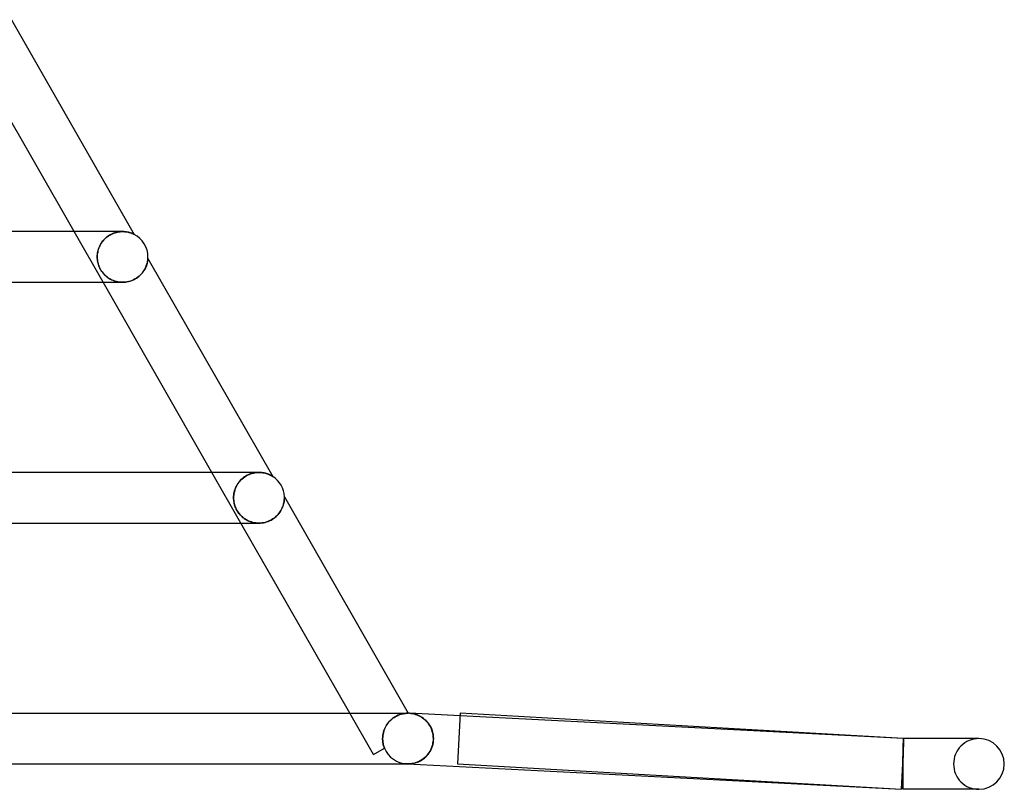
# Model space of a CAD drawing. Header units: millimetres. Extents: x -660 to 660, y -2 to 380.
# Tile 101 of 103: x 582 to 660, y -2 to 59. Entities that reach past the tile are written whole.
import ezdxf

# ---------------------------------------------------------------- set-up
doc = ezdxf.new("R2010")
doc.units = ezdxf.units.MM
doc.layers.add('HIDDEN', color=7, linetype='Continuous')
doc.layers.add('THICK', color=7, linetype='Continuous')

msp = doc.modelspace()

# ---------------------------------------------------------------- linework, layer by layer
at = {"layer": 'HIDDEN'}
for p, q in [((588.967, 38), (586.68, 42)), ((589.984, 41.933), (589.878, 41.902)), ((589.905, 41.91), (590.008, 41.939)), ((590.091, 41.958), (589.984, 41.933)), ((590.008, 41.939), (590.11, 41.962)), ((590.196, 41.977), (590.091, 41.958)), ((590.11, 41.962), (590.211, 41.979)), ((590.299, 41.99), (590.196, 41.977)), ((590.211, 41.979), (590.31, 41.991)), ((590.401, 41.998), (590.299, 41.99)), ((590.31, 41.991), (590.407, 41.998)), ((590.5, 42), (590.401, 41.998)), ((590.407, 41.998), (590.501, 42)), ((590.602, 41.997), (590.5, 42)), ((590.7, 41.99), (590.602, 41.997)), ((590.792, 41.978), (590.7, 41.99)), ((590.88, 41.963), (590.792, 41.978)), ((590.962, 41.946), (590.88, 41.963)), ((591.039, 41.926), (590.962, 41.946)), ((591.109, 41.905), (591.039, 41.926)), ((588.806, 41.068), (588.872, 41.167)), ((588.87, 41.164), (588.808, 41.072)), ((588.938, 41.253), (588.87, 41.164)), ((588.872, 41.167), (588.945, 41.262)), ((589.012, 41.34), (588.938, 41.253)), ((588.945, 41.262), (589.024, 41.353)), ((589.091, 41.423), (589.012, 41.34)), ((589.024, 41.353), (589.108, 41.44)), ((589.176, 41.502), (589.091, 41.423)), ((589.108, 41.44), (589.198, 41.521)), ((589.266, 41.577), (589.176, 41.502)), ((589.198, 41.521), (589.292, 41.596)), ((589.361, 41.646), (589.266, 41.577)), ((589.292, 41.596), (589.389, 41.666)), ((589.459, 41.71), (589.361, 41.646)), ((589.389, 41.666), (589.49, 41.728)), ((589.561, 41.768), (589.459, 41.71)), ((589.49, 41.728), (589.592, 41.784)), ((589.665, 41.819), (589.561, 41.768)), ((589.592, 41.784), (589.696, 41.833)), ((589.771, 41.863), (589.665, 41.819)), ((589.696, 41.833), (589.8, 41.875)), ((589.878, 41.902), (589.771, 41.863)), ((589.8, 41.875), (589.905, 41.91)), ((591.174, 41.883), (591.109, 41.905)), ((591.232, 41.861), (591.174, 41.883)), ((591.284, 41.84), (591.232, 41.861)), ((591.328, 41.821), (591.284, 41.84)), ((591.363, 41.804), (591.328, 41.821)), ((591.388, 41.792), (591.363, 41.804)), ((591.404, 41.784), (591.388, 41.792)), ((591.412, 41.78), (591.404, 41.784)), ((591.414, 41.779), (591.412, 41.78)), ((588.536, 40.388), (588.519, 40.29)), ((588.524, 40.324), (588.545, 40.433)), ((588.558, 40.488), (588.536, 40.388)), ((588.545, 40.433), (588.572, 40.541)), ((588.586, 40.587), (588.558, 40.488)), ((588.572, 40.541), (588.606, 40.649)), ((588.619, 40.686), (588.586, 40.587)), ((588.606, 40.649), (588.646, 40.756)), ((588.657, 40.784), (588.619, 40.686)), ((588.646, 40.756), (588.693, 40.862)), ((588.702, 40.881), (588.657, 40.784)), ((588.693, 40.862), (588.746, 40.967)), ((588.752, 40.977), (588.702, 40.881)), ((588.746, 40.967), (588.806, 41.068)), ((588.808, 41.072), (588.752, 40.977)), ((588.498, 40), (588.501, 40.107)), ((588.5, 40.095), (588.498, 40)), ((588.501, 39.898), (588.498, 40)), ((588.498, 40), (588.502, 39.884)), ((588.507, 40.192), (588.5, 40.095)), ((588.501, 40.107), (588.51, 40.215)), ((588.509, 39.797), (588.501, 39.898)), ((588.502, 39.884), (588.512, 39.77)), ((588.519, 40.29), (588.507, 40.192)), ((588.522, 39.697), (588.509, 39.797)), ((588.51, 40.215), (588.524, 40.324)), ((588.512, 39.77), (588.528, 39.659)), ((588.54, 39.598), (588.522, 39.697)), ((588.528, 39.659), (588.55, 39.55)), ((588.562, 39.5), (588.54, 39.598)), ((592.451, 39.565), (592.464, 39.624)), ((592.464, 39.624), (592.474, 39.678)), ((592.474, 39.678), (592.481, 39.728)), ((592.481, 39.728), (592.487, 39.771)), ((592.487, 39.771), (592.491, 39.808)), ((592.491, 39.808), (592.493, 39.838)), ((592.493, 39.838), (592.495, 39.86)), ((592.495, 39.86), (592.496, 39.875)), ((592.496, 39.875), (592.497, 39.883)), ((592.497, 39.883), (592.497, 39.886)), ((588.55, 39.55), (588.579, 39.441)), ((588.59, 39.403), (588.562, 39.5)), ((588.579, 39.441), (588.614, 39.332)), ((588.623, 39.307), (588.59, 39.403)), ((588.614, 39.332), (588.656, 39.223)), ((588.661, 39.212), (588.623, 39.307)), ((588.656, 39.223), (588.704, 39.117)), ((588.704, 39.118), (588.661, 39.212)), ((588.753, 39.024), (588.704, 39.118)), ((588.704, 39.117), (588.759, 39.014)), ((588.808, 38.932), (588.753, 39.024)), ((588.759, 39.014), (588.819, 38.915)), ((588.867, 38.844), (588.808, 38.932)), ((588.819, 38.915), (588.884, 38.82)), ((588.931, 38.759), (588.867, 38.844)), ((588.884, 38.82), (588.953, 38.732)), ((592.063, 38.755), (592.121, 38.832)), ((592.121, 38.832), (592.175, 38.91)), ((592.175, 38.91), (592.223, 38.988)), ((592.223, 38.988), (592.266, 39.065)), ((592.266, 39.065), (592.305, 39.142)), ((592.305, 39.142), (592.339, 39.218)), ((592.339, 39.218), (592.369, 39.292)), ((592.369, 39.292), (592.395, 39.365)), ((592.395, 39.365), (592.417, 39.434)), ((592.417, 39.434), (592.436, 39.501)), ((592.436, 39.501), (592.451, 39.565)), ((588.998, 38.678), (588.931, 38.759)), ((588.953, 38.732), (589.025, 38.648)), ((589.069, 38.602), (588.998, 38.678)), ((589.025, 38.648), (589.1, 38.57)), ((589.143, 38.53), (589.069, 38.602)), ((589.1, 38.57), (589.178, 38.498)), ((589.221, 38.461), (589.143, 38.53)), ((589.178, 38.498), (589.258, 38.432)), ((589.304, 38.396), (589.221, 38.461)), ((589.258, 38.432), (589.341, 38.369)), ((589.391, 38.334), (589.304, 38.396)), ((589.341, 38.369), (589.43, 38.31)), ((589.483, 38.277), (589.391, 38.334)), ((589.43, 38.31), (589.522, 38.255)), ((589.58, 38.223), (589.483, 38.277)), ((589.522, 38.255), (589.618, 38.204)), ((589.681, 38.175), (589.58, 38.223)), ((589.618, 38.204), (589.719, 38.158)), ((589.786, 38.131), (589.681, 38.175)), ((589.719, 38.158), (589.823, 38.117)), ((589.896, 38.093), (589.786, 38.131)), ((589.823, 38.117), (589.93, 38.082)), ((590.008, 38.061), (589.896, 38.093)), ((589.93, 38.082), (590.039, 38.053)), ((590.124, 38.035), (590.008, 38.061)), ((590.039, 38.053), (590.151, 38.03)), ((590.243, 38.016), (590.124, 38.035)), ((590.151, 38.03), (590.265, 38.014)), ((590.728, 38.013), (590.844, 38.03)), ((590.844, 38.03), (590.959, 38.054)), ((590.959, 38.054), (591.073, 38.085)), ((591.073, 38.085), (591.185, 38.122)), ((591.185, 38.122), (591.293, 38.166)), ((591.293, 38.166), (591.399, 38.215)), ((591.399, 38.215), (591.5, 38.27)), ((591.5, 38.27), (591.596, 38.329)), ((591.596, 38.329), (591.688, 38.393)), ((591.688, 38.393), (591.774, 38.461)), ((591.774, 38.461), (591.855, 38.531)), ((591.855, 38.531), (591.93, 38.604)), ((591.93, 38.604), (591.999, 38.679)), ((591.999, 38.679), (592.063, 38.755)), ((590.364, 38.004), (590.243, 38.016)), ((590.265, 38.014), (590.38, 38.003)), ((590.488, 38), (590.364, 38.004)), ((590.38, 38.003), (590.497, 38)), ((590.496, 38), (590.497, 38)), ((590.497, 38), (590.612, 38.003)), ((590.612, 38.003), (590.728, 38.013)), ((599.832, 19), (597.544, 23)), ((600.01, 22.572), (599.914, 22.491)), ((599.924, 22.5), (600.025, 22.583)), ((600.112, 22.647), (600.01, 22.572)), ((600.025, 22.583), (600.13, 22.659)), ((600.219, 22.716), (600.112, 22.647)), ((600.13, 22.659), (600.24, 22.728)), ((600.33, 22.778), (600.219, 22.716)), ((600.24, 22.728), (600.352, 22.789)), ((600.444, 22.832), (600.33, 22.778)), ((600.352, 22.789), (600.466, 22.841)), ((600.56, 22.878), (600.444, 22.832)), ((600.466, 22.841), (600.581, 22.886)), ((600.677, 22.917), (600.56, 22.878)), ((600.581, 22.886), (600.696, 22.923)), ((600.794, 22.948), (600.677, 22.917)), ((600.696, 22.923), (600.81, 22.952)), ((600.911, 22.971), (600.794, 22.948)), ((600.81, 22.952), (600.924, 22.974)), ((601.026, 22.988), (600.911, 22.971)), ((600.924, 22.974), (601.036, 22.989)), ((601.14, 22.997), (601.026, 22.988)), ((601.036, 22.989), (601.145, 22.997)), ((601.251, 23), (601.14, 22.997)), ((601.145, 22.997), (601.251, 23)), ((601.362, 22.997), (601.251, 23)), ((601.469, 22.988), (601.362, 22.997)), ((601.57, 22.974), (601.469, 22.988)), ((601.667, 22.956), (601.57, 22.974)), ((601.759, 22.934), (601.667, 22.956)), ((601.845, 22.909), (601.759, 22.934)), ((601.925, 22.882), (601.845, 22.909)), ((601.999, 22.854), (601.925, 22.882)), ((602.067, 22.825), (601.999, 22.854)), ((602.128, 22.797), (602.067, 22.825)), ((602.182, 22.769), (602.128, 22.797)), ((602.229, 22.744), (602.182, 22.769)), ((602.267, 22.722), (602.229, 22.744)), ((602.295, 22.705), (602.267, 22.722)), ((602.315, 22.693), (602.295, 22.705)), ((602.327, 22.685), (602.315, 22.693)), ((602.333, 22.681), (602.327, 22.685)), ((602.335, 22.68), (602.333, 22.681)), ((599.363, 21.671), (599.408, 21.784)), ((599.423, 21.82), (599.38, 21.716)), ((599.408, 21.784), (599.459, 21.896)), ((599.473, 21.923), (599.423, 21.82)), ((599.459, 21.896), (599.519, 22.006)), ((599.529, 22.024), (599.473, 21.923)), ((599.519, 22.006), (599.585, 22.113)), ((599.593, 22.124), (599.529, 22.024)), ((599.585, 22.113), (599.659, 22.216)), ((599.663, 22.221), (599.593, 22.124)), ((599.659, 22.216), (599.741, 22.316)), ((599.74, 22.315), (599.663, 22.221)), ((599.823, 22.405), (599.74, 22.315)), ((599.741, 22.316), (599.829, 22.411)), ((599.914, 22.491), (599.823, 22.405)), ((599.829, 22.411), (599.924, 22.5)), ((599.249, 21), (599.251, 21.109)), ((599.251, 21.098), (599.249, 21)), ((599.251, 20.906), (599.249, 21)), ((599.249, 21), (599.252, 20.891)), ((599.251, 21.109), (599.26, 21.219)), ((599.258, 21.198), (599.251, 21.098)), ((599.271, 21.299), (599.258, 21.198)), ((599.26, 21.219), (599.276, 21.331)), ((599.289, 21.402), (599.271, 21.299)), ((599.276, 21.331), (599.298, 21.444)), ((599.313, 21.506), (599.289, 21.402)), ((599.298, 21.444), (599.327, 21.557)), ((599.343, 21.611), (599.313, 21.506)), ((599.327, 21.557), (599.363, 21.671)), ((599.38, 21.716), (599.343, 21.611)), ((603.248, 21.081), (603.248, 21.083)), ((603.249, 21.074), (603.248, 21.081)), ((603.248, 20.91), (603.249, 20.958)), ((603.249, 21.062), (603.249, 21.074)), ((603.249, 21.045), (603.249, 21.062)), ((603.25, 21.025), (603.249, 21.045)), ((603.249, 20.958), (603.25, 21)), ((603.25, 21), (603.25, 21.025)), ((599.258, 20.814), (599.251, 20.906)), ((599.252, 20.891), (599.26, 20.785)), ((599.268, 20.722), (599.258, 20.814)), ((599.26, 20.785), (599.275, 20.68)), ((599.283, 20.632), (599.268, 20.722)), ((599.275, 20.68), (599.295, 20.576)), ((599.302, 20.543), (599.283, 20.632)), ((599.295, 20.576), (599.32, 20.472)), ((599.325, 20.455), (599.302, 20.543)), ((599.32, 20.472), (599.351, 20.369)), ((599.351, 20.369), (599.325, 20.455)), ((599.383, 20.281), (599.351, 20.369)), ((599.351, 20.369), (599.388, 20.267)), ((599.419, 20.194), (599.383, 20.281)), ((599.388, 20.267), (599.431, 20.167)), ((599.46, 20.106), (599.419, 20.194)), ((603.042, 20.115), (603.082, 20.202)), ((603.082, 20.202), (603.117, 20.288)), ((603.117, 20.288), (603.147, 20.371)), ((603.147, 20.371), (603.172, 20.452)), ((603.172, 20.452), (603.193, 20.53)), ((603.193, 20.53), (603.209, 20.604)), ((603.209, 20.604), (603.222, 20.674)), ((603.222, 20.674), (603.232, 20.739)), ((603.232, 20.739), (603.24, 20.8)), ((603.24, 20.8), (603.244, 20.857)), ((603.244, 20.857), (603.248, 20.91)), ((599.431, 20.167), (599.479, 20.069)), ((599.506, 20.019), (599.46, 20.106)), ((599.479, 20.069), (599.533, 19.974)), ((599.557, 19.934), (599.506, 20.019)), ((599.533, 19.974), (599.591, 19.882)), ((599.612, 19.851), (599.557, 19.934)), ((599.591, 19.882), (599.653, 19.795)), ((599.67, 19.772), (599.612, 19.851)), ((599.653, 19.795), (599.717, 19.714)), ((599.732, 19.697), (599.67, 19.772)), ((599.717, 19.714), (599.784, 19.638)), ((599.798, 19.624), (599.732, 19.697)), ((599.784, 19.638), (599.854, 19.567)), ((599.867, 19.554), (599.798, 19.624)), ((599.854, 19.567), (599.927, 19.499)), ((599.94, 19.488), (599.867, 19.554)), ((599.927, 19.499), (600.005, 19.434)), ((600.015, 19.426), (599.94, 19.488)), ((600.005, 19.434), (600.086, 19.373)), ((600.094, 19.367), (600.015, 19.426)), ((602.406, 19.37), (602.502, 19.443)), ((602.502, 19.443), (602.592, 19.52)), ((602.592, 19.52), (602.675, 19.599)), ((602.675, 19.599), (602.751, 19.682)), ((602.751, 19.682), (602.822, 19.767)), ((602.822, 19.767), (602.886, 19.853)), ((602.886, 19.853), (602.944, 19.94)), ((602.944, 19.94), (602.996, 20.028)), ((602.996, 20.028), (603.042, 20.115)), ((600.086, 19.373), (600.171, 19.315)), ((600.177, 19.312), (600.094, 19.367)), ((600.171, 19.315), (600.261, 19.261)), ((600.263, 19.259), (600.177, 19.312)), ((600.261, 19.261), (600.354, 19.211)), ((600.355, 19.211), (600.263, 19.259)), ((600.354, 19.211), (600.452, 19.165)), ((600.451, 19.166), (600.355, 19.211)), ((600.552, 19.125), (600.451, 19.166)), ((600.452, 19.165), (600.554, 19.124)), ((600.657, 19.089), (600.552, 19.125)), ((600.554, 19.124), (600.66, 19.088)), ((600.767, 19.059), (600.657, 19.089)), ((600.66, 19.088), (600.77, 19.058)), ((600.881, 19.034), (600.767, 19.059)), ((600.77, 19.058), (600.883, 19.033)), ((600.998, 19.016), (600.881, 19.034)), ((600.883, 19.033), (601, 19.015)), ((601.118, 19.004), (600.998, 19.016)), ((601, 19.015), (601.119, 19.004)), ((601.24, 19), (601.118, 19.004)), ((601.119, 19.004), (601.24, 19)), ((601.24, 19), (601.362, 19.003)), ((601.362, 19.003), (601.484, 19.014)), ((601.484, 19.014), (601.607, 19.033)), ((601.607, 19.033), (601.73, 19.059)), ((601.73, 19.059), (601.851, 19.093)), ((601.851, 19.093), (601.97, 19.135)), ((601.97, 19.135), (602.086, 19.185)), ((602.086, 19.185), (602.198, 19.241)), ((602.198, 19.241), (602.305, 19.303)), ((602.305, 19.303), (602.406, 19.37)), ((610.271, 0.743), (608.409, 4)), ((612.275, 3.865), (612.364, 3.897)), ((612.38, 3.902), (612.294, 3.872)), ((612.364, 3.897), (612.45, 3.923)), ((612.462, 3.927), (612.38, 3.902)), ((612.45, 3.923), (612.532, 3.945)), ((612.54, 3.947), (612.462, 3.927)), ((612.532, 3.945), (612.609, 3.962)), ((612.614, 3.963), (612.54, 3.947)), ((612.609, 3.962), (612.682, 3.975)), ((612.684, 3.975), (612.614, 3.963)), ((612.682, 3.975), (612.748, 3.984)), ((612.748, 3.984), (612.684, 3.975)), ((612.748, 3.984), (612.809, 3.991)), ((612.807, 3.991), (612.748, 3.984)), ((612.86, 3.995), (612.807, 3.991)), ((612.809, 3.991), (612.863, 3.995)), ((612.907, 3.998), (612.86, 3.995)), ((612.863, 3.995), (612.909, 3.998)), ((612.946, 3.999), (612.907, 3.998)), ((612.909, 3.998), (612.948, 3.999)), ((612.978, 4), (612.946, 3.999)), ((612.948, 3.999), (612.979, 4)), ((613, 4), (612.978, 4)), ((612.979, 4), (613, 4)), ((613, 4), (613.013, 4)), ((613.013, 4), (613, 4)), ((613.013, 4), (613.014, 4)), ((613.014, 4), (613.015, 4)), ((613.015, 4), (613.016, 4)), ((613.016, 4), (613.016, 4)), ((613.016, 4), (613.017, 4)), ((613.017, 4), (613.017, 4)), ((613.102, 3.997), (613.222, 3.988)), ((613.222, 3.988), (613.341, 3.971)), ((613.341, 3.971), (613.459, 3.947)), ((613.459, 3.947), (613.577, 3.915)), ((613.577, 3.915), (613.693, 3.876)), ((611.35, 3.134), (611.284, 3.033)), ((611.307, 3.07), (611.378, 3.174)), ((611.421, 3.232), (611.35, 3.134)), ((611.378, 3.174), (611.454, 3.273)), ((611.498, 3.324), (611.421, 3.232)), ((611.454, 3.273), (611.536, 3.366)), ((611.579, 3.411), (611.498, 3.324)), ((611.536, 3.366), (611.622, 3.452)), ((611.664, 3.491), (611.579, 3.411)), ((611.622, 3.452), (611.712, 3.533)), ((611.752, 3.565), (611.664, 3.491)), ((611.712, 3.533), (611.805, 3.606)), ((611.842, 3.633), (611.752, 3.565)), ((611.805, 3.606), (611.899, 3.672)), ((611.934, 3.694), (611.842, 3.633)), ((611.899, 3.672), (611.994, 3.73)), ((612.025, 3.748), (611.934, 3.694)), ((611.994, 3.73), (612.089, 3.782)), ((612.116, 3.795), (612.025, 3.748)), ((612.089, 3.782), (612.183, 3.826)), ((612.206, 3.837), (612.116, 3.795)), ((612.183, 3.826), (612.275, 3.865)), ((612.294, 3.872), (612.206, 3.837)), ((613.693, 3.876), (613.807, 3.83)), ((613.807, 3.83), (613.919, 3.776)), ((613.919, 3.776), (614.029, 3.714)), ((614.029, 3.714), (614.137, 3.645)), ((614.137, 3.645), (614.241, 3.567)), ((614.241, 3.567), (614.342, 3.481)), ((614.342, 3.481), (614.439, 3.387)), ((614.439, 3.387), (614.531, 3.284)), ((614.531, 3.284), (614.618, 3.173)), ((614.618, 3.173), (614.698, 3.053)), ((652.051, 2), (617.102, 3.792)), ((611.029, 2.358), (611.011, 2.239)), ((611.013, 2.249), (611.032, 2.372)), ((611.054, 2.475), (611.029, 2.358)), ((611.032, 2.372), (611.059, 2.494)), ((611.086, 2.592), (611.054, 2.475)), ((611.059, 2.494), (611.094, 2.615)), ((611.126, 2.706), (611.086, 2.592)), ((611.094, 2.615), (611.136, 2.733)), ((611.172, 2.818), (611.126, 2.706)), ((611.136, 2.733), (611.186, 2.848)), ((611.225, 2.928), (611.172, 2.818)), ((611.186, 2.848), (611.243, 2.961)), ((611.284, 3.033), (611.225, 2.928)), ((611.243, 2.961), (611.307, 3.07)), ((614.698, 3.053), (614.771, 2.924)), ((614.771, 2.924), (614.836, 2.787)), ((614.836, 2.787), (614.892, 2.641)), ((614.892, 2.641), (614.936, 2.489)), ((614.936, 2.489), (614.969, 2.331)), ((614.969, 2.331), (614.99, 2.167)), ((610.997, 2), (611.001, 2.125)), ((611.001, 2.12), (610.997, 2)), ((610.999, 1.923), (610.997, 2)), ((610.997, 2), (610.999, 1.923)), ((611.003, 1.846), (610.999, 1.923)), ((610.999, 1.923), (611.003, 1.846)), ((611.001, 2.125), (611.013, 2.249)), ((611.011, 2.239), (611.001, 2.12)), ((611.011, 1.769), (611.003, 1.846)), ((611.003, 1.846), (611.011, 1.769)), ((611.021, 1.693), (611.011, 1.769)), ((611.011, 1.769), (611.021, 1.693)), ((611.034, 1.617), (611.021, 1.693)), ((611.021, 1.693), (611.034, 1.617)), ((611.051, 1.541), (611.034, 1.617)), ((611.034, 1.617), (611.051, 1.541)), ((614.972, 1.689), (614.943, 1.537)), ((614.991, 1.844), (614.972, 1.689)), ((614.99, 2.167), (614.997, 2)), ((614.997, 2), (614.991, 1.844)), ((652.036, 1.512), (652.038, 1.572)), ((652.038, 1.572), (652.039, 1.629)), ((652.039, 1.629), (652.041, 1.683)), ((652.041, 1.683), (652.042, 1.732)), ((652.043, 1.596), (652.041, 1.539)), ((652.041, 1.539), (652.043, 1.596)), ((652.042, 1.732), (652.044, 1.778)), ((652.044, 1.65), (652.043, 1.596)), ((652.043, 1.596), (652.045, 1.65)), ((652.044, 1.778), (652.045, 1.819)), ((652.045, 1.7), (652.044, 1.65)), ((652.045, 1.819), (652.046, 1.857)), ((652.046, 1.747), (652.045, 1.7)), ((652.045, 1.65), (652.046, 1.701)), ((652.046, 1.857), (652.047, 1.89)), ((652.047, 1.79), (652.046, 1.747)), ((652.046, 1.701), (652.048, 1.747)), ((652.047, 1.89), (652.048, 1.919)), ((652.048, 1.83), (652.047, 1.79)), ((652.048, 1.919), (652.049, 1.944)), ((652.049, 1.865), (652.048, 1.83)), ((652.048, 1.747), (652.049, 1.791)), ((652.049, 1.964), (652.05, 1.98)), ((652.049, 1.944), (652.049, 1.964)), ((652.05, 1.896), (652.049, 1.865)), ((652.049, 1.791), (652.05, 1.83)), ((652.05, 1.98), (652.051, 1.991)), ((652.051, 1.947), (652.05, 1.924)), ((652.05, 1.924), (652.05, 1.896)), ((652.05, 1.83), (652.052, 1.865)), ((652.051, 2), (652.051, 1.998)), ((652.051, 1.998), (652.051, 2)), ((652.051, 1.998), (652.051, 1.991)), ((652.051, 1.991), (652.051, 1.998)), ((652.051, 1.991), (652.051, 1.981)), ((652.051, 1.981), (652.051, 1.966)), ((652.051, 1.966), (652.051, 1.947)), ((652.052, 1.865), (652.053, 1.896)), ((652.053, 1.896), (652.054, 1.924)), ((652.054, 1.924), (652.055, 1.947)), ((652.055, 1.966), (652.056, 1.981)), ((652.055, 1.947), (652.055, 1.966)), ((652.056, 1.991), (652.057, 1.998)), ((652.056, 1.981), (652.056, 1.991)), ((652.057, 1.998), (652.057, 2)), ((610.271, 0.743), (611.146, 1.244)), ((611.07, 1.466), (611.051, 1.541)), ((611.051, 1.541), (611.07, 1.465)), ((611.092, 1.391), (611.07, 1.466)), ((611.07, 1.465), (611.093, 1.391)), ((611.118, 1.317), (611.092, 1.391)), ((611.093, 1.391), (611.118, 1.317)), ((611.146, 1.244), (611.118, 1.317)), ((611.118, 1.317), (611.146, 1.244)), ((611.146, 1.244), (611.147, 1.244)), ((611.147, 1.244), (611.148, 1.245)), ((611.147, 1.244), (611.147, 1.244)), ((611.148, 1.245), (611.148, 1.245)), ((611.148, 1.245), (611.148, 1.245)), ((611.148, 1.245), (611.148, 1.245)), ((614.648, 0.87), (614.566, 0.759)), ((614.723, 0.989), (614.648, 0.87)), ((614.791, 1.115), (614.723, 0.989)), ((614.851, 1.249), (614.791, 1.115)), ((614.902, 1.39), (614.851, 1.249)), ((614.943, 1.537), (614.902, 1.39)), ((652.017, 0.743), (652.019, 0.831)), ((652.019, 0.831), (652.021, 0.917)), ((652.019, 0.723), (652.021, 0.808)), ((652.022, 0.808), (652.02, 0.723)), ((652.021, 0.917), (652.023, 1)), ((652.021, 0.808), (652.023, 0.892)), ((652.024, 0.892), (652.022, 0.808)), ((652.023, 1), (652.025, 1.082)), ((652.023, 0.892), (652.025, 0.974)), ((652.027, 0.974), (652.024, 0.892)), ((652.025, 1.082), (652.027, 1.16)), ((652.025, 0.974), (652.028, 1.053)), ((652.027, 1.16), (652.029, 1.236)), ((652.029, 1.053), (652.027, 0.974)), ((652.028, 1.053), (652.03, 1.131)), ((652.029, 1.236), (652.031, 1.31)), ((652.031, 1.13), (652.029, 1.053)), ((652.03, 1.131), (652.032, 1.206)), ((652.031, 1.31), (652.033, 1.38)), ((652.033, 1.205), (652.031, 1.13)), ((652.032, 1.206), (652.034, 1.278)), ((652.033, 1.38), (652.035, 1.448)), ((652.035, 1.278), (652.033, 1.205)), ((652.034, 1.278), (652.036, 1.348)), ((652.035, 1.448), (652.036, 1.512)), ((652.036, 1.348), (652.035, 1.278)), ((652.038, 1.415), (652.036, 1.348)), ((652.036, 1.348), (652.038, 1.415)), ((652.04, 1.478), (652.038, 1.415)), ((652.038, 1.415), (652.04, 1.478)), ((652.041, 1.539), (652.04, 1.478)), ((652.04, 1.478), (652.041, 1.539)), ((612.685, 0), (612.54, 0)), ((612.804, 0), (612.685, 0)), ((612.897, 0), (612.804, 0)), ((612.965, 0), (612.897, 0)), ((612.914, 0.002), (612.898, 0.003)), ((612.898, 0.003), (612.949, 0)), ((612.898, 0.003), (612.914, 0.002)), ((612.931, 0.001), (612.914, 0.002)), ((612.914, 0.002), (612.931, 0.001)), ((612.947, 0.001), (612.931, 0.001)), ((612.931, 0.001), (612.948, 0.001)), ((612.964, 0), (612.947, 0.001)), ((612.948, 0.001), (612.965, 0)), ((612.98, 0), (612.964, 0)), ((612.965, 0), (612.982, 0)), ((613.006, 0), (612.965, 0)), ((612.997, 0), (612.98, 0)), ((612.982, 0), (612.999, 0)), ((613.109, 0.003), (612.997, 0)), ((613.022, 0), (613.006, 0)), ((613.221, 0.012), (613.109, 0.003)), ((613.333, 0.028), (613.221, 0.012)), ((613.445, 0.05), (613.333, 0.028)), ((613.555, 0.079), (613.445, 0.05)), ((613.666, 0.114), (613.555, 0.079)), ((613.775, 0.156), (613.666, 0.114)), ((613.883, 0.206), (613.775, 0.156)), ((613.989, 0.262), (613.883, 0.206)), ((614.093, 0.326), (613.989, 0.262)), ((614.194, 0.397), (614.093, 0.326)), ((614.293, 0.475), (614.194, 0.397)), ((614.388, 0.562), (614.293, 0.475)), ((614.48, 0.656), (614.388, 0.562)), ((614.566, 0.759), (614.48, 0.656)), ((652, 0), (651.903, -1.897)), ((652, 0), (652.002, 0.095)), ((652.003, 0.093), (652, 0)), ((652, 0), (652.002, 0.093)), ((652, 0), (652, 0)), ((652, 0), (652, 0)), ((652, 0), (652, 0)), ((652, 0), (652, 0)), ((652.002, 0.095), (652.004, 0.191)), ((652.002, 0.093), (652.005, 0.185)), ((652.005, 0.185), (652.003, 0.093)), ((652.004, 0.191), (652.007, 0.285)), ((652.008, 0.277), (652.005, 0.185)), ((652.005, 0.185), (652.007, 0.277)), ((652.007, 0.285), (652.009, 0.379)), ((652.007, 0.277), (652.009, 0.368)), ((652.01, 0.368), (652.008, 0.277)), ((652.009, 0.379), (652.011, 0.472)), ((652.009, 0.368), (652.012, 0.458)), ((652.013, 0.458), (652.01, 0.368)), ((652.011, 0.472), (652.013, 0.564)), ((652.012, 0.458), (652.014, 0.548)), ((652.013, 0.564), (652.015, 0.654)), ((652.015, 0.548), (652.013, 0.458)), ((652.014, 0.548), (652.016, 0.636)), ((652.015, 0.654), (652.017, 0.743)), ((652.017, 0.636), (652.015, 0.548)), ((652.016, 0.636), (652.019, 0.723)), ((652.02, 0.723), (652.017, 0.636)), ((657.885, -2), (658, -2))]:
    msp.add_line(p, q, dxfattribs=at)
for centre, start, end in [((658, 0), 89.99998, 180.00002), ((613, 2), 202.18181, 267.0647), ((658, 0), 180.00002, 270.00002)]:
    msp.add_arc(centre, 2, start, end, dxfattribs=at)
at = {"layer": 'THICK'}
for p, q in [((581.73, 58.716), (591.414, 41.779)), ((586.68, 42), (578.103, 57)), ((590.498, 42), (478.702, 42)), ((590.501, 42), (590.594, 41.998)), ((590.594, 41.998), (590.683, 41.991)), ((590.683, 41.991), (590.769, 41.982)), ((590.769, 41.982), (590.851, 41.969)), ((590.851, 41.969), (590.929, 41.953)), ((590.929, 41.953), (591.001, 41.936)), ((591.001, 41.936), (591.069, 41.917)), ((591.069, 41.917), (591.131, 41.898)), ((591.131, 41.898), (591.188, 41.878)), ((591.188, 41.878), (591.238, 41.859)), ((591.238, 41.859), (591.283, 41.84)), ((591.283, 41.84), (591.322, 41.823)), ((591.322, 41.823), (591.354, 41.808)), ((591.354, 41.808), (591.38, 41.796)), ((591.38, 41.796), (591.399, 41.787)), ((591.399, 41.787), (591.411, 41.781)), ((591.411, 41.781), (591.414, 41.779)), ((592.464, 39.624), (592.448, 39.552)), ((592.475, 39.689), (592.464, 39.624)), ((592.484, 39.747), (592.475, 39.689)), ((592.489, 39.796), (592.484, 39.747)), ((592.493, 39.833), (592.489, 39.796)), ((592.495, 39.858), (592.493, 39.833)), ((592.496, 39.875), (592.495, 39.858)), ((592.497, 39.883), (592.496, 39.875)), ((592.497, 39.886), (602.335, 22.68)), ((592.497, 39.886), (592.497, 39.883)), ((592.129, 38.843), (592.058, 38.749)), ((592.192, 38.938), (592.129, 38.843)), ((592.248, 39.032), (592.192, 38.938)), ((592.297, 39.126), (592.248, 39.032)), ((592.339, 39.218), (592.297, 39.126)), ((592.375, 39.307), (592.339, 39.218)), ((592.405, 39.393), (592.375, 39.307)), ((592.429, 39.475), (592.405, 39.393)), ((592.448, 39.552), (592.429, 39.475)), ((590.865, 38.034), (590.738, 38.015)), ((590.992, 38.062), (590.865, 38.034)), ((591.118, 38.099), (590.992, 38.062)), ((591.242, 38.144), (591.118, 38.099)), ((591.363, 38.198), (591.242, 38.144)), ((591.481, 38.259), (591.363, 38.198)), ((591.593, 38.327), (591.481, 38.259)), ((591.7, 38.403), (591.593, 38.327)), ((591.801, 38.483), (591.7, 38.403)), ((591.894, 38.569), (591.801, 38.483)), ((591.98, 38.657), (591.894, 38.569)), ((592.058, 38.749), (591.98, 38.657)), ((480.552, 38), (590.497, 38)), ((597.544, 23), (588.967, 38)), ((590.612, 38.003), (590.488, 38)), ((590.738, 38.015), (590.612, 38.003)), ((601.248, 23), (487.491, 23)), ((601.251, 23), (601.356, 22.997)), ((601.356, 22.997), (601.457, 22.989)), ((601.457, 22.989), (601.554, 22.976)), ((601.554, 22.976), (601.646, 22.96)), ((601.646, 22.96), (601.733, 22.94)), ((601.733, 22.94), (601.815, 22.918)), ((601.815, 22.918), (601.891, 22.894)), ((601.891, 22.894), (601.961, 22.869)), ((601.961, 22.869), (602.026, 22.843)), ((602.026, 22.843), (602.085, 22.817)), ((602.085, 22.817), (602.139, 22.791)), ((602.139, 22.791), (602.188, 22.766)), ((602.188, 22.766), (602.231, 22.743)), ((602.231, 22.743), (602.267, 22.722)), ((602.267, 22.722), (602.297, 22.704)), ((602.297, 22.704), (602.318, 22.691)), ((602.318, 22.691), (602.331, 22.683)), ((602.331, 22.683), (602.335, 22.68)), ((603.248, 21.083), (613.017, 4)), ((603.248, 21.083), (603.248, 21.082)), ((603.248, 21.082), (603.248, 21.08)), ((603.248, 21.08), (603.249, 21.075)), ((603.249, 21.075), (603.249, 21.069)), ((603.249, 21.069), (603.249, 21.061)), ((603.249, 21.061), (603.249, 21.052)), ((603.249, 21.052), (603.25, 21.041)), ((603.25, 21), (603.249, 20.953)), ((603.25, 21.041), (603.25, 21.029)), ((603.25, 21.029), (603.25, 21.015)), ((603.25, 21.015), (603.25, 21)), ((603.102, 20.248), (603.059, 20.15)), ((603.138, 20.344), (603.102, 20.248)), ((603.167, 20.436), (603.138, 20.344)), ((603.192, 20.525), (603.167, 20.436)), ((603.211, 20.61), (603.192, 20.525)), ((603.225, 20.69), (603.211, 20.61)), ((603.236, 20.765), (603.225, 20.69)), ((603.243, 20.834), (603.236, 20.765)), ((603.247, 20.897), (603.243, 20.834)), ((603.249, 20.953), (603.247, 20.897)), ((602.552, 19.484), (602.451, 19.403)), ((602.647, 19.571), (602.552, 19.484)), ((602.734, 19.663), (602.647, 19.571)), ((602.814, 19.757), (602.734, 19.663)), ((602.886, 19.853), (602.814, 19.757)), ((602.951, 19.952), (602.886, 19.853)), ((603.009, 20.051), (602.951, 19.952)), ((603.059, 20.15), (603.009, 20.051)), ((489.342, 19), (601.247, 19)), ((608.409, 4), (599.832, 19)), ((601.364, 19.003), (601.24, 19)), ((601.488, 19.015), (601.364, 19.003)), ((601.614, 19.034), (601.488, 19.015)), ((601.74, 19.062), (601.614, 19.034)), ((601.865, 19.098), (601.74, 19.062)), ((601.99, 19.143), (601.865, 19.098)), ((602.111, 19.197), (601.99, 19.143)), ((602.229, 19.258), (602.111, 19.197)), ((602.343, 19.327), (602.229, 19.258)), ((602.451, 19.403), (602.343, 19.327)), ((566.387, 4), (583.025, 4)), ((583.025, 4), (596.077, 4)), ((596.077, 4), (605.459, 4)), ((605.459, 4), (611.114, 4)), ((611.114, 4), (613.013, 4)), ((613.014, 4), (613.013, 4)), ((613.015, 4), (613.014, 4)), ((613.016, 4), (613.015, 4)), ((613.017, 4), (613.016, 4)), ((613.016, 4), (613.016, 4)), ((613.017, 4), (613.017, 4)), ((613.208, 3.989), (613.102, 3.997)), ((617.102, 3.792), (613.102, 3.997)), ((613.312, 3.975), (613.208, 3.989)), ((613.417, 3.956), (613.312, 3.975)), ((613.52, 3.931), (613.417, 3.956)), ((613.623, 3.9), (613.52, 3.931)), ((613.725, 3.864), (613.623, 3.9)), ((617.114, 3.997), (616.886, 0.003)), ((652.057, 2), (617.114, 3.997)), ((613.825, 3.822), (613.725, 3.864)), ((613.924, 3.774), (613.825, 3.822)), ((614.02, 3.72), (613.924, 3.774)), ((614.115, 3.659), (614.02, 3.72)), ((614.208, 3.593), (614.115, 3.659)), ((614.298, 3.52), (614.208, 3.593)), ((614.386, 3.441), (614.298, 3.52)), ((614.469, 3.355), (614.386, 3.441)), ((614.549, 3.263), (614.469, 3.355)), ((614.625, 3.164), (614.549, 3.263)), ((614.695, 3.058), (614.625, 3.164)), ((614.76, 2.945), (614.695, 3.058)), ((614.819, 2.826), (614.76, 2.945)), ((614.871, 2.7), (614.819, 2.826)), ((614.914, 2.569), (614.871, 2.7)), ((614.95, 2.433), (614.914, 2.569)), ((614.976, 2.292), (614.95, 2.433)), ((614.942, 1.534), (614.966, 1.648)), ((614.966, 1.648), (614.983, 1.764)), ((614.991, 2.147), (614.976, 2.292)), ((614.983, 1.764), (614.993, 1.882)), ((614.997, 2), (614.991, 2.147)), ((614.993, 1.882), (614.997, 2)), ((652.047, 1.572), (652.045, 1.512)), ((652.049, 1.629), (652.047, 1.572)), ((652.05, 1.683), (652.049, 1.629)), ((652.051, 1.732), (652.05, 1.683)), ((652.053, 1.778), (652.051, 1.732)), ((652.054, 1.819), (652.053, 1.778)), ((652.055, 1.857), (652.054, 1.819)), ((652.056, 1.919), (652.055, 1.89)), ((652.055, 1.89), (652.055, 1.857)), ((652.057, 1.944), (652.056, 1.919)), ((652.057, 2), (652.057, 1.998)), ((658, 2), (652.057, 2)), ((652.057, 1.998), (652.057, 1.991)), ((652.057, 1.991), (652.057, 1.98)), ((652.057, 1.98), (652.057, 1.964)), ((652.057, 1.964), (652.057, 1.944)), ((658, 2), (657.885, 2)), ((614.561, 0.752), (614.623, 0.835)), ((614.623, 0.835), (614.682, 0.922)), ((614.682, 0.922), (614.737, 1.013)), ((614.737, 1.013), (614.788, 1.109)), ((614.788, 1.109), (614.834, 1.21)), ((614.834, 1.21), (614.876, 1.314)), ((614.876, 1.314), (614.912, 1.422)), ((614.912, 1.422), (614.942, 1.534)), ((652.025, 0.831), (652.023, 0.743)), ((652.028, 0.917), (652.025, 0.831)), ((652.03, 1), (652.028, 0.917)), ((652.033, 1.082), (652.03, 1)), ((652.035, 1.16), (652.033, 1.082)), ((652.037, 1.236), (652.035, 1.16)), ((652.039, 1.31), (652.037, 1.236)), ((652.042, 1.38), (652.039, 1.31)), ((652.043, 1.447), (652.042, 1.38)), ((652.045, 1.512), (652.043, 1.447)), ((531.953, 0), (613, 0)), ((612.949, 0), (651.898, -1.997)), ((612.999, 0), (613.08, 0.002)), ((613.08, 0.002), (613.161, 0.007)), ((613.161, 0.007), (613.242, 0.015)), ((613.242, 0.015), (613.323, 0.026)), ((613.323, 0.026), (613.404, 0.041)), ((613.404, 0.041), (613.484, 0.059)), ((613.484, 0.059), (613.567, 0.082)), ((613.567, 0.082), (613.651, 0.109)), ((613.651, 0.109), (613.734, 0.14)), ((613.734, 0.14), (613.816, 0.174)), ((613.816, 0.174), (613.897, 0.213)), ((613.897, 0.213), (613.977, 0.255)), ((613.977, 0.255), (614.056, 0.302)), ((614.056, 0.302), (614.134, 0.353)), ((614.134, 0.353), (614.21, 0.408)), ((614.21, 0.408), (614.284, 0.468)), ((614.284, 0.468), (614.357, 0.532)), ((614.357, 0.532), (614.427, 0.601)), ((614.427, 0.601), (614.495, 0.674)), ((614.495, 0.674), (614.561, 0.752)), ((616.886, 0.003), (651.886, -1.997)), ((651.886, -1.997), (652, 0)), ((652.003, 0.095), (652, 0)), ((652.006, 0.191), (652.003, 0.095)), ((652.009, 0.285), (652.006, 0.191)), ((652.012, 0.379), (652.009, 0.285)), ((652.014, 0.472), (652.012, 0.379)), ((652.017, 0.564), (652.014, 0.472)), ((652.02, 0.654), (652.017, 0.564)), ((652.023, 0.743), (652.02, 0.654)), ((652, 0), (652, -2)), ((651.898, -1.997), (651.903, -1.897)), ((658, -2), (652, -2))]:
    msp.add_line(p, q, dxfattribs=at)
for centre, radius, start, end in [((590.5, 40), 2, 0, 62.79067), ((590.5, 40), 2, 356.73139, 0), ((601.25, 21), 2, 2.38729, 57.13501), ((613, 2), 2, 87.06466, 89.52265), ((658, 0), 2, 0, 89.99998), ((658, 0), 2, 270.00002, 0), ((652, 0), 1.9, 266.7294, 270.00002)]:
    msp.add_arc(centre, radius, start, end, dxfattribs=at)

doc.saveas('drawing.dxf')
